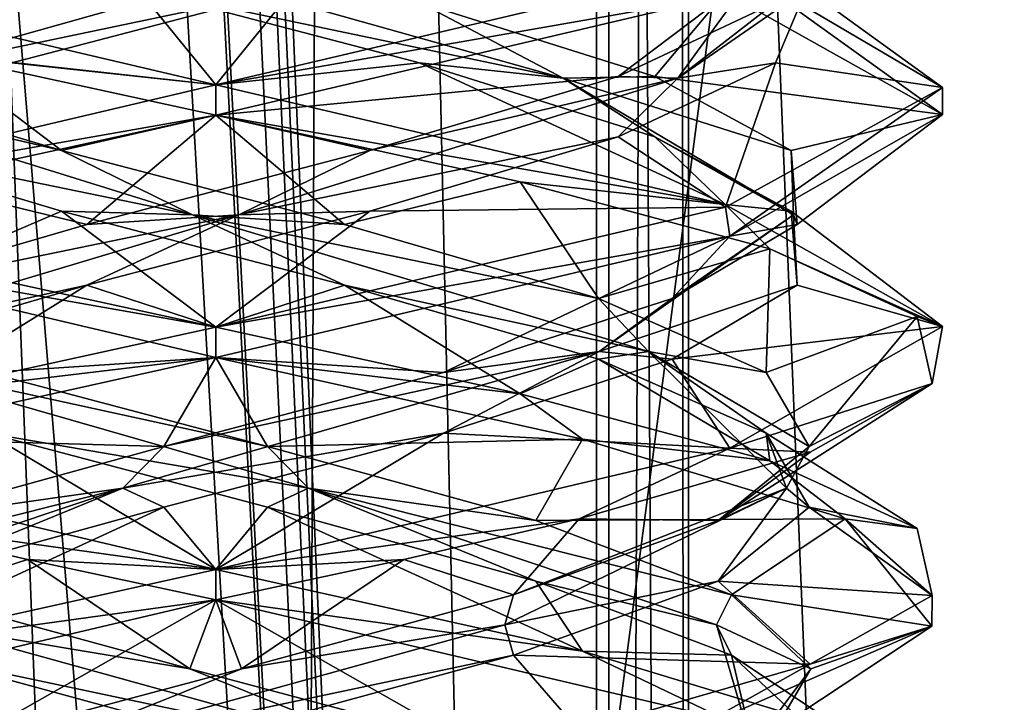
# Model space of a CAD drawing. Header units: millimetres. Extents: x -18.9 to 18.9, y -8.8 to 39.
# Tile 110 of 256: x 9.6 to 11.6, y 9.7 to 11.1. Entities that reach past the tile are written whole.
import ezdxf

# ---------------------------------------------------------------- set-up
doc = ezdxf.new("R2010")
doc.units = ezdxf.units.MM
doc.header["$LTSCALE"] = 65.185185
for name, color, linetype in [('1', 7, 'CONTINUOUS'), ('15', 7, 'CONTINUOUS'), ('1853', 7, 'CONTINUOUS'), ('1862', 7, 'CONTINUOUS'), ('1863', 7, 'CONTINUOUS'), ('1864', 7, 'CONTINUOUS'), ('1865', 7, 'CONTINUOUS'), ('1866', 7, 'CONTINUOUS'), ('1867', 7, 'CONTINUOUS'), ('1874', 7, 'CONTINUOUS'), ('1875', 7, 'CONTINUOUS'), ('1876', 7, 'CONTINUOUS'), ('1877', 7, 'CONTINUOUS'), ('1878', 7, 'CONTINUOUS'), ('1879', 7, 'CONTINUOUS'), ('1889', 7, 'CONTINUOUS'), ('1890', 7, 'CONTINUOUS'), ('1891', 7, 'CONTINUOUS'), ('1907', 7, 'CONTINUOUS'), ('1908', 7, 'CONTINUOUS'), ('1909', 7, 'CONTINUOUS'), ('1910', 7, 'CONTINUOUS'), ('1911', 7, 'CONTINUOUS'), ('1912', 7, 'CONTINUOUS'), ('2008', 7, 'CONTINUOUS'), ('32', 7, 'CONTINUOUS'), ('7', 7, 'CONTINUOUS'), ('8', 7, 'CONTINUOUS')]:
    doc.layers.add(name, color=color, linetype=linetype)

msp = doc.modelspace()

# ---------------------------------------------------------------- linework, layer by layer
at = {"layer": '1', "color": 7, "linetype": 'Continuous'}
for points in [[(9.0291, 26.4, -14.874), (12.9799, 26.4, -11.588), (9.0598, -3.5, -14.8553), (9.0291, 26.4, -14.874)], [(9.0598, -3.5, -14.8553), (12.9799, 26.4, -11.588), (11.4495, -3.5, -13.1023), (9.0598, -3.5, -14.8553)], [(11.4495, -3.5, -13.1023), (12.9799, 26.4, -11.588), (13.5068, -3.5, -10.9693), (11.4495, -3.5, -13.1023)]]:
    msp.add_3dface(points, dxfattribs=at)
at = {"layer": '15', "color": 7, "linetype": 'Continuous'}
for points in [[(9.3355, 27.7834, 14.6836), (10.7441, -3.5, 13.6867), (9.3538, 28.967, 14.672), (9.3355, 27.7834, 14.6836)], [(9.3538, 28.967, 14.672), (10.7441, -3.5, 13.6867), (10.0229, 28.967, 14.2233), (9.3538, 28.967, 14.672)], [(10.0229, 28.967, 14.2233), (10.7441, -3.5, 13.6867), (10.7441, 28.967, 13.6867), (10.0229, 28.967, 14.2233)], [(9.3172, 26.6, 14.6952), (10.7441, -3.5, 13.6867), (9.3355, 27.7834, 14.6836), (9.3172, 26.6, 14.6952)], [(9.1871, 26.4658, 14.7769), (10.7441, -3.5, 13.6867), (9.3172, 26.6, 14.6952), (9.1871, 26.4658, 14.7769)], [(9.021, 26.4, 14.8789), (10.7441, -3.5, 13.6867), (9.1731, 26.4554, 14.7856), (9.021, 26.4, 14.8789)], [(9.1731, 26.4554, 14.7856), (10.7441, -3.5, 13.6867), (9.1871, 26.4658, 14.7769), (9.1731, 26.4554, 14.7856)], [(5.9019, -3.5, 16.3685), (10.7441, -3.5, 13.6867), (9.021, 26.4, 14.8789), (5.9019, -3.5, 16.3685)]]:
    msp.add_3dface(points, dxfattribs=at)
at = {"layer": '1853', "color": 7, "linetype": 'Continuous'}
for points in [[(9.9586, 11, 6.8562), (9.3769, 11.0643, 6.9736), (8.905, 11.2479, 7.2886), (9.9586, 11, 6.8562)], [(9.9586, 10.9375, 6.8562), (9.3769, 11.0643, 6.9736), (9.9586, 11, 6.8562), (9.9586, 10.9375, 6.8562)], [(9.9586, 11, 9.8562), (8.9002, 10.7507, 9.4192), (9.9586, 10.9375, 9.8562), (9.9586, 11, 9.8562)], [(9.9586, 10.9375, 9.8562), (8.9002, 10.7507, 9.4192), (9.3312, 10.8001, 9.7187), (9.9586, 10.9375, 9.8562)], [(9.9586, 10.4375, 6.8562), (8.8991, 10.6872, 7.2944), (9.9586, 10.5, 6.8562), (9.9586, 10.4375, 6.8562)], [(9.9586, 10.5, 6.8562), (8.8991, 10.6872, 7.2944), (9.3769, 10.6268, 6.9736), (9.9586, 10.5, 6.8562)], [(9.9586, 10.4375, 9.8562), (9.9586, 10.5, 9.8562), (9.3312, 10.3626, 9.7187), (9.9586, 10.4375, 9.8562)], [(9.2126, 10.2718, 9.6576), (9.9586, 10.4375, 9.8562), (9.3312, 10.3626, 9.7187), (9.2126, 10.2718, 9.6576)], [(9.9586, 10, 6.8562), (9.2086, 10.1042, 7.0572), (8.8991, 10.2497, 7.2944), (9.9586, 10, 6.8562)], [(9.5703, 10.0208, 6.9074), (9.2086, 10.1042, 7.0572), (9.9586, 10, 6.8562), (9.5703, 10.0208, 6.9074)], [(9.9586, 9.9375, 6.8562), (9.5703, 10.0208, 6.9074), (9.9586, 10, 6.8562), (9.9586, 9.9375, 6.8562)], [(9.9586, 10, 9.8562), (9.2126, 9.8343, 9.6576), (9.9586, 9.9375, 9.8562), (9.9586, 10, 9.8562)], [(9.9586, 9.9375, 9.8562), (9.2126, 9.8343, 9.6576), (8.8975, 9.6874, 9.4164), (9.9586, 9.9375, 9.8562)]]:
    msp.add_3dface(points, dxfattribs=at)
at = {"layer": '1862', "color": 7, "linetype": 'Continuous'}
msp.add_3dface([(11.0232, 9.8229, 7.7416), (11.1868, 9.6701, 8.3026), (11.2576, 9.6667, 7.6062), (11.0232, 9.8229, 7.7416)], dxfattribs=at)
at = {"layer": '1863', "color": 7, "linetype": 'Continuous'}
for points in [[(11.1868, 9.7951, 8.3026), (10.992, 9.8854, 7.7596), (11.0232, 9.9479, 7.7416), (11.1868, 9.7951, 8.3026)], [(11.0743, 9.6034, 8.7794), (11.0232, 9.8229, 7.7416), (10.992, 9.8854, 7.7596), (11.0743, 9.6034, 8.7794)], [(11.0743, 9.6034, 8.7794), (10.992, 9.8854, 7.7596), (11.1868, 9.7951, 8.3026), (11.0743, 9.6034, 8.7794)], [(11.1868, 9.6701, 8.3026), (11.0232, 9.8229, 7.7416), (11.0743, 9.6034, 8.7794), (11.1868, 9.6701, 8.3026)], [(11.0728, 9.6424, 8.8758), (11.0743, 9.6034, 8.7794), (11.1868, 9.7951, 8.3026), (11.0728, 9.6424, 8.8758)]]:
    msp.add_3dface(points, dxfattribs=at)
at = {"layer": '1864', "color": 7, "linetype": 'Continuous'}
for points in [[(11.4366, 9.8829, 8.6121), (11.0232, 9.9479, 7.7416), (11.2576, 10.1042, 7.6062), (11.4366, 9.8829, 8.6121)], [(11.1868, 9.7951, 8.3026), (11.0232, 9.9479, 7.7416), (11.4366, 9.8829, 8.6121), (11.1868, 9.7951, 8.3026)], [(10.9314, 9.6621, 9.498), (11.0728, 9.6424, 8.8758), (11.4366, 9.8829, 8.6121), (10.9314, 9.6621, 9.498)], [(11.0728, 9.6424, 8.8758), (11.1868, 9.7951, 8.3026), (11.4366, 9.8829, 8.6121), (11.0728, 9.6424, 8.8758)]]:
    msp.add_3dface(points, dxfattribs=at)
at = {"layer": '1865', "color": 7, "linetype": 'Continuous'}
for points in [[(9.9586, 11, 9.8562), (11.0191, 11.25, 9.4171), (10.119, 11.1979, 9.5751), (9.9586, 11, 9.8562)], [(9.5381, 11.0451, 9.5115), (9.9586, 11, 9.8562), (10.119, 11.1979, 9.5751), (9.5381, 11.0451, 9.5115)], [(8.9002, 10.7507, 9.4192), (9.9586, 11, 9.8562), (9.5381, 11.0451, 9.5115), (8.9002, 10.7507, 9.4192)], [(9.9586, 10, 6.8562), (8.8991, 10.2497, 7.2944), (9.4881, 10.2812, 7.2205), (9.9586, 10, 6.8562)], [(10.0657, 10.1285, 7.1315), (9.9586, 10, 6.8562), (9.4881, 10.2812, 7.2205), (10.0657, 10.1285, 7.1315)], [(10.7155, 9.8316, 7.0612), (9.9586, 10, 6.8562), (10.0657, 10.1285, 7.1315), (10.7155, 9.8316, 7.0612)], [(10.6191, 9.9757, 7.3194), (10.7155, 9.8316, 7.0612), (10.0657, 10.1285, 7.1315), (10.6191, 9.9757, 7.3194)], [(11.0232, 9.8229, 7.7416), (10.7155, 9.8316, 7.0612), (10.6191, 9.9757, 7.3194), (11.0232, 9.8229, 7.7416)], [(11.0232, 9.8229, 7.7416), (11.2576, 9.6667, 7.6062), (10.7155, 9.8316, 7.0612), (11.0232, 9.8229, 7.7416)]]:
    msp.add_3dface(points, dxfattribs=at)
at = {"layer": '1866', "color": 7, "linetype": 'Continuous'}
for points in [[(9.2417, 11.0136, 9.3102), (10.119, 11.1979, 9.5751), (10.2441, 11.2957, 9.5148), (9.2417, 11.0136, 9.3102)], [(9.2417, 11.0136, 9.3102), (10.2441, 11.2957, 9.5148), (9.5381, 11.1701, 9.5115), (9.2417, 11.0136, 9.3102)], [(9.5381, 11.0451, 9.5115), (10.119, 11.1979, 9.5751), (9.2417, 11.0136, 9.3102), (9.5381, 11.0451, 9.5115)], [(10.15, 10.1675, 7.1784), (9.4881, 10.2812, 7.2205), (9.1673, 10.4495, 7.4631), (10.15, 10.1675, 7.1784)], [(10.15, 10.1675, 7.1784), (9.1673, 10.4495, 7.4631), (10.0657, 10.2535, 7.1315), (10.15, 10.1675, 7.1784)], [(10.0657, 10.2535, 7.1315), (9.1673, 10.4495, 7.4631), (9.4881, 10.4062, 7.2205), (10.0657, 10.2535, 7.1315)], [(10.0657, 10.1285, 7.1315), (9.4881, 10.2812, 7.2205), (10.15, 10.1675, 7.1784), (10.0657, 10.1285, 7.1315)], [(10.6191, 10.1007, 7.3194), (10.15, 10.1675, 7.1784), (10.0657, 10.2535, 7.1315), (10.6191, 10.1007, 7.3194)], [(10.6191, 9.9757, 7.3194), (10.0657, 10.1285, 7.1315), (10.15, 10.1675, 7.1784), (10.6191, 9.9757, 7.3194)], [(11.0232, 9.9479, 7.7416), (10.992, 9.8854, 7.7596), (10.15, 10.1675, 7.1784), (11.0232, 9.9479, 7.7416)], [(10.992, 9.8854, 7.7596), (10.6191, 9.9757, 7.3194), (10.15, 10.1675, 7.1784), (10.992, 9.8854, 7.7596)], [(11.0232, 9.9479, 7.7416), (10.15, 10.1675, 7.1784), (10.6191, 10.1007, 7.3194), (11.0232, 9.9479, 7.7416)], [(10.992, 9.8854, 7.7596), (11.0232, 9.8229, 7.7416), (10.6191, 9.9757, 7.3194), (10.992, 9.8854, 7.7596)]]:
    msp.add_3dface(points, dxfattribs=at)
at = {"layer": '1867', "color": 7, "linetype": 'Continuous'}
for points in [[(8.8991, 10.6872, 7.2944), (9.9586, 10.4375, 6.8562), (9.4881, 10.4062, 7.2205), (8.8991, 10.6872, 7.2944)], [(9.9586, 10.4375, 6.8562), (10.0657, 10.2535, 7.1315), (9.4881, 10.4062, 7.2205), (9.9586, 10.4375, 6.8562)], [(10.0657, 10.2535, 7.1315), (9.9586, 10.4375, 6.8562), (10.7155, 10.2691, 7.0612), (10.0657, 10.2535, 7.1315)], [(10.6191, 10.1007, 7.3194), (10.0657, 10.2535, 7.1315), (10.7155, 10.2691, 7.0612), (10.6191, 10.1007, 7.3194)], [(11.2576, 10.1042, 7.6062), (10.6191, 10.1007, 7.3194), (10.7155, 10.2691, 7.0612), (11.2576, 10.1042, 7.6062)], [(11.2576, 10.1042, 7.6062), (11.0232, 9.9479, 7.7416), (10.6191, 10.1007, 7.3194), (11.2576, 10.1042, 7.6062)]]:
    msp.add_3dface(points, dxfattribs=at)
at = {"layer": '1874', "color": 7, "linetype": 'Continuous'}
msp.add_3dface([(10.5733, 9.8229, 9.4209), (10.0122, 9.6701, 9.5844), (10.7086, 9.6667, 9.6553), (10.5733, 9.8229, 9.4209)], dxfattribs=at)
at = {"layer": '1875', "color": 7, "linetype": 'Continuous'}
for points in [[(10.0122, 9.7951, 9.5844), (10.5552, 9.8854, 9.3897), (10.5733, 9.9479, 9.4209), (10.0122, 9.7951, 9.5844)], [(9.5354, 9.6034, 9.472), (10.5733, 9.8229, 9.4209), (10.5552, 9.8854, 9.3897), (9.5354, 9.6034, 9.472)], [(9.5354, 9.6034, 9.472), (10.5552, 9.8854, 9.3897), (10.0122, 9.7951, 9.5844), (9.5354, 9.6034, 9.472)], [(10.0122, 9.6701, 9.5844), (10.5733, 9.8229, 9.4209), (9.5354, 9.6034, 9.472), (10.0122, 9.6701, 9.5844)], [(9.439, 9.6424, 9.4704), (9.5354, 9.6034, 9.472), (10.0122, 9.7951, 9.5844), (9.439, 9.6424, 9.4704)]]:
    msp.add_3dface(points, dxfattribs=at)
at = {"layer": '1876', "color": 7, "linetype": 'Continuous'}
for points in [[(10.3468, 10.0208, 9.8051), (10.5733, 9.9479, 9.4209), (10.7086, 10.1042, 9.6553), (10.3468, 10.0208, 9.8051)], [(9.9586, 9.9375, 9.8562), (10.0122, 9.7951, 9.5844), (10.3468, 10.0208, 9.8051), (9.9586, 9.9375, 9.8562)], [(10.0122, 9.7951, 9.5844), (10.5733, 9.9479, 9.4209), (10.3468, 10.0208, 9.8051), (10.0122, 9.7951, 9.5844)], [(9.9586, 9.9375, 9.8562), (8.8975, 9.6874, 9.4164), (9.439, 9.6424, 9.4704), (9.9586, 9.9375, 9.8562)], [(9.9586, 9.9375, 9.8562), (9.439, 9.6424, 9.4704), (10.0122, 9.7951, 9.5844), (9.9586, 9.9375, 9.8562)]]:
    msp.add_3dface(points, dxfattribs=at)
at = {"layer": '1877', "color": 7, "linetype": 'Continuous'}
for points in [[(9.6404, 10.7396, 7.1688), (9.3769, 10.6268, 6.9736), (9.128, 10.8924, 7.4499), (9.6404, 10.7396, 7.1688)], [(9.9586, 10.5, 6.8562), (9.3769, 10.6268, 6.9736), (9.6404, 10.7396, 7.1688), (9.9586, 10.5, 6.8562)], [(10.2247, 10.5868, 7.156), (9.9586, 10.5, 6.8562), (9.6404, 10.7396, 7.1688), (10.2247, 10.5868, 7.156)], [(10.587, 10.3624, 6.9942), (9.9586, 10.5, 6.8562), (10.2247, 10.5868, 7.156), (10.587, 10.3624, 6.9942)], [(10.7488, 10.434, 7.4145), (10.587, 10.3624, 6.9942), (10.2247, 10.5868, 7.156), (10.7488, 10.434, 7.4145)], [(11.1021, 10.2241, 7.3854), (10.587, 10.3624, 6.9942), (10.7488, 10.434, 7.4145), (11.1021, 10.2241, 7.3854)], [(11.0944, 10.2812, 7.8858), (11.1021, 10.2241, 7.3854), (10.7488, 10.434, 7.4145), (11.0944, 10.2812, 7.8858)], [(11.4063, 10.0843, 7.9637), (11.1021, 10.2241, 7.3854), (11.0944, 10.2812, 7.8858), (11.4063, 10.0843, 7.9637)], [(11.1833, 10.1285, 8.4634), (11.4063, 10.0843, 7.9637), (11.0944, 10.2812, 7.8858), (11.1833, 10.1285, 8.4634)], [(10.9954, 9.9757, 9.0168), (11.4372, 9.9462, 8.6086), (11.1833, 10.1285, 8.4634), (10.9954, 9.9757, 9.0168)], [(11.4372, 9.9462, 8.6086), (11.4063, 10.0843, 7.9637), (11.1833, 10.1285, 8.4634), (11.4372, 9.9462, 8.6086)], [(10.5733, 9.8229, 9.4209), (11.185, 9.8047, 9.22), (10.9954, 9.9757, 9.0168), (10.5733, 9.8229, 9.4209)], [(11.185, 9.8047, 9.22), (11.4372, 9.9462, 8.6086), (10.9954, 9.9757, 9.0168), (11.185, 9.8047, 9.22)], [(10.5733, 9.8229, 9.4209), (10.7086, 9.6667, 9.6553), (11.185, 9.8047, 9.22), (10.5733, 9.8229, 9.4209)]]:
    msp.add_3dface(points, dxfattribs=at)
at = {"layer": '1878', "color": 7, "linetype": 'Continuous'}
for points in [[(9.6404, 10.8646, 7.1688), (9.0046, 11.0136, 7.6394), (9.128, 11.0174, 7.4499), (9.6404, 10.8646, 7.1688)], [(9.9105, 10.7316, 7.1639), (9.128, 10.8924, 7.4499), (9.0046, 11.0136, 7.6394), (9.9105, 10.7316, 7.1639)], [(9.9105, 10.7316, 7.1639), (9.0046, 11.0136, 7.6394), (9.6404, 10.8646, 7.1688), (9.9105, 10.7316, 7.1639)], [(9.6404, 10.7396, 7.1688), (9.128, 10.8924, 7.4499), (9.9105, 10.7316, 7.1639), (9.6404, 10.7396, 7.1688)], [(10.2247, 10.7118, 7.156), (9.9105, 10.7316, 7.1639), (9.6404, 10.8646, 7.1688), (10.2247, 10.7118, 7.156)], [(10.2247, 10.5868, 7.156), (9.6404, 10.7396, 7.1688), (9.9105, 10.7316, 7.1639), (10.2247, 10.5868, 7.156)], [(10.8518, 10.4495, 7.5649), (10.2247, 10.5868, 7.156), (9.9105, 10.7316, 7.1639), (10.8518, 10.4495, 7.5649)], [(10.8518, 10.4495, 7.5649), (9.9105, 10.7316, 7.1639), (10.7488, 10.559, 7.4145), (10.8518, 10.4495, 7.5649)], [(10.7488, 10.559, 7.4145), (9.9105, 10.7316, 7.1639), (10.2247, 10.7118, 7.156), (10.7488, 10.559, 7.4145)], [(10.7488, 10.434, 7.4145), (10.2247, 10.5868, 7.156), (10.8518, 10.4495, 7.5649), (10.7488, 10.434, 7.4145)], [(11.0944, 10.4062, 7.8858), (10.8518, 10.4495, 7.5649), (10.7488, 10.559, 7.4145), (11.0944, 10.4062, 7.8858)], [(11.0944, 10.2812, 7.8858), (10.7488, 10.434, 7.4145), (10.8518, 10.4495, 7.5649), (11.0944, 10.2812, 7.8858)], [(11.1364, 10.1675, 8.5477), (11.0944, 10.2812, 7.8858), (10.8518, 10.4495, 7.5649), (11.1364, 10.1675, 8.5477)], [(11.1364, 10.1675, 8.5477), (10.8518, 10.4495, 7.5649), (11.1833, 10.2535, 8.4634), (11.1364, 10.1675, 8.5477)], [(11.1833, 10.2535, 8.4634), (10.8518, 10.4495, 7.5649), (11.0944, 10.4062, 7.8858), (11.1833, 10.2535, 8.4634)], [(11.1833, 10.1285, 8.4634), (11.0944, 10.2812, 7.8858), (11.1364, 10.1675, 8.5477), (11.1833, 10.1285, 8.4634)], [(10.9954, 10.1007, 9.0168), (11.1364, 10.1675, 8.5477), (11.1833, 10.2535, 8.4634), (10.9954, 10.1007, 9.0168)], [(10.5733, 9.9479, 9.4209), (10.5552, 9.8854, 9.3897), (11.1364, 10.1675, 8.5477), (10.5733, 9.9479, 9.4209)], [(10.5552, 9.8854, 9.3897), (10.9954, 9.9757, 9.0168), (11.1364, 10.1675, 8.5477), (10.5552, 9.8854, 9.3897)], [(10.5733, 9.9479, 9.4209), (11.1364, 10.1675, 8.5477), (10.9954, 10.1007, 9.0168), (10.5733, 9.9479, 9.4209)], [(10.9954, 9.9757, 9.0168), (11.1833, 10.1285, 8.4634), (11.1364, 10.1675, 8.5477), (10.9954, 9.9757, 9.0168)], [(10.5552, 9.8854, 9.3897), (10.5733, 9.8229, 9.4209), (10.9954, 9.9757, 9.0168), (10.5552, 9.8854, 9.3897)]]:
    msp.add_3dface(points, dxfattribs=at)
at = {"layer": '1879', "color": 7, "linetype": 'Continuous'}
for points in [[(9.3769, 11.0643, 6.9736), (9.6404, 10.8646, 7.1688), (9.128, 11.0174, 7.4499), (9.3769, 11.0643, 6.9736)], [(9.3769, 11.0643, 6.9736), (9.9586, 10.9375, 6.8562), (9.6404, 10.8646, 7.1688), (9.3769, 11.0643, 6.9736)], [(9.9586, 10.9375, 6.8562), (10.2247, 10.7118, 7.156), (9.6404, 10.8646, 7.1688), (9.9586, 10.9375, 6.8562)], [(10.2247, 10.7118, 7.156), (9.9586, 10.9375, 6.8562), (10.587, 10.7999, 6.9942), (10.2247, 10.7118, 7.156)], [(10.7488, 10.559, 7.4145), (10.2247, 10.7118, 7.156), (10.587, 10.7999, 6.9942), (10.7488, 10.559, 7.4145)], [(11.1021, 10.6616, 7.3854), (10.7488, 10.559, 7.4145), (10.587, 10.7999, 6.9942), (11.1021, 10.6616, 7.3854)], [(11.0944, 10.4062, 7.8858), (10.7488, 10.559, 7.4145), (11.1021, 10.6616, 7.3854), (11.0944, 10.4062, 7.8858)], [(11.4063, 10.5218, 7.9637), (11.0944, 10.4062, 7.8858), (11.1021, 10.6616, 7.3854), (11.4063, 10.5218, 7.9637)], [(11.1833, 10.2535, 8.4634), (11.0944, 10.4062, 7.8858), (11.4063, 10.5218, 7.9637), (11.1833, 10.2535, 8.4634)], [(11.4372, 10.3837, 8.6086), (11.1833, 10.2535, 8.4634), (11.4063, 10.5218, 7.9637), (11.4372, 10.3837, 8.6086)], [(10.9954, 10.1007, 9.0168), (11.1833, 10.2535, 8.4634), (11.4372, 10.3837, 8.6086), (10.9954, 10.1007, 9.0168)], [(11.185, 10.2422, 9.22), (10.9954, 10.1007, 9.0168), (11.4372, 10.3837, 8.6086), (11.185, 10.2422, 9.22)], [(10.7086, 10.1042, 9.6553), (10.9954, 10.1007, 9.0168), (11.185, 10.2422, 9.22), (10.7086, 10.1042, 9.6553)], [(10.7086, 10.1042, 9.6553), (10.5733, 9.9479, 9.4209), (10.9954, 10.1007, 9.0168), (10.7086, 10.1042, 9.6553)]]:
    msp.add_3dface(points, dxfattribs=at)
at = {"layer": '1889', "color": 7, "linetype": 'Continuous'}
for points in [[(9.9586, 11, 6.8562), (8.905, 11.2479, 7.2886), (9.7981, 11.1979, 7.1374), (9.9586, 11, 6.8562)], [(10.379, 11.0451, 7.201), (9.9586, 11, 6.8562), (9.7981, 11.1979, 7.1374), (10.379, 11.0451, 7.201)], [(11.0098, 10.7528, 7.2863), (9.9586, 11, 6.8562), (10.379, 11.0451, 7.201), (11.0098, 10.7528, 7.2863)], [(10.865, 10.8924, 7.5257), (11.0098, 10.7528, 7.2863), (10.379, 11.0451, 7.201), (10.865, 10.8924, 7.5257)], [(11.1461, 10.7396, 8.0381), (11.0098, 10.7528, 7.2863), (10.865, 10.8924, 7.5257), (11.1461, 10.7396, 8.0381)], [(11.4586, 10.5014, 8.3497), (11.0098, 10.7528, 7.2863), (11.1461, 10.7396, 8.0381), (11.4586, 10.5014, 8.3497)], [(11.1588, 10.5868, 8.6223), (11.4586, 10.5014, 8.3497), (11.1461, 10.7396, 8.0381), (11.1588, 10.5868, 8.6223)], [(10.9003, 10.434, 9.1465), (11.4586, 10.5014, 8.3497), (11.1588, 10.5868, 8.6223), (10.9003, 10.434, 9.1465)], [(11.0197, 10.2501, 9.4164), (11.4586, 10.5014, 8.3497), (10.9003, 10.434, 9.1465), (11.0197, 10.2501, 9.4164)], [(10.429, 10.2812, 9.492), (11.0197, 10.2501, 9.4164), (10.9003, 10.434, 9.1465), (10.429, 10.2812, 9.492)], [(9.8514, 10.1285, 9.5809), (9.9586, 10, 9.8562), (10.429, 10.2812, 9.492), (9.8514, 10.1285, 9.5809)], [(9.9586, 10, 9.8562), (11.0197, 10.2501, 9.4164), (10.429, 10.2812, 9.492), (9.9586, 10, 9.8562)], [(9.2126, 9.8343, 9.6576), (9.9586, 10, 9.8562), (9.8514, 10.1285, 9.5809), (9.2126, 9.8343, 9.6576)], [(9.298, 9.9757, 9.3931), (9.2126, 9.8343, 9.6576), (9.8514, 10.1285, 9.5809), (9.298, 9.9757, 9.3931)]]:
    msp.add_3dface(points, dxfattribs=at)
at = {"layer": '1890', "color": 7, "linetype": 'Continuous'}
for points in [[(10.6754, 11.0136, 7.4023), (9.7981, 11.1979, 7.1374), (9.673, 11.2957, 7.1976), (10.6754, 11.0136, 7.4023)], [(10.6754, 11.0136, 7.4023), (9.673, 11.2957, 7.1976), (10.379, 11.1701, 7.201), (10.6754, 11.0136, 7.4023)], [(10.379, 11.0451, 7.201), (9.7981, 11.1979, 7.1374), (10.6754, 11.0136, 7.4023), (10.379, 11.0451, 7.201)], [(10.865, 11.0174, 7.5257), (10.6754, 11.0136, 7.4023), (10.379, 11.1701, 7.201), (10.865, 11.0174, 7.5257)], [(10.865, 10.8924, 7.5257), (10.379, 11.0451, 7.201), (10.6754, 11.0136, 7.4023), (10.865, 10.8924, 7.5257)], [(11.1461, 10.8646, 8.0381), (10.6754, 11.0136, 7.4023), (10.865, 11.0174, 7.5257), (11.1461, 10.8646, 8.0381)], [(11.1509, 10.7316, 8.3082), (10.865, 10.8924, 7.5257), (10.6754, 11.0136, 7.4023), (11.1509, 10.7316, 8.3082)], [(11.1509, 10.7316, 8.3082), (10.6754, 11.0136, 7.4023), (11.1461, 10.8646, 8.0381), (11.1509, 10.7316, 8.3082)], [(11.1461, 10.7396, 8.0381), (10.865, 10.8924, 7.5257), (11.1509, 10.7316, 8.3082), (11.1461, 10.7396, 8.0381)], [(11.1588, 10.7118, 8.6223), (11.1509, 10.7316, 8.3082), (11.1461, 10.8646, 8.0381), (11.1588, 10.7118, 8.6223)], [(10.7499, 10.4495, 9.2494), (11.1588, 10.5868, 8.6223), (11.1509, 10.7316, 8.3082), (10.7499, 10.4495, 9.2494)], [(10.7499, 10.4495, 9.2494), (11.1509, 10.7316, 8.3082), (10.9003, 10.559, 9.1465), (10.7499, 10.4495, 9.2494)], [(10.9003, 10.559, 9.1465), (11.1509, 10.7316, 8.3082), (11.1588, 10.7118, 8.6223), (10.9003, 10.559, 9.1465)], [(11.1588, 10.5868, 8.6223), (11.1461, 10.7396, 8.0381), (11.1509, 10.7316, 8.3082), (11.1588, 10.5868, 8.6223)], [(10.9003, 10.434, 9.1465), (11.1588, 10.5868, 8.6223), (10.7499, 10.4495, 9.2494), (10.9003, 10.434, 9.1465)], [(10.429, 10.4062, 9.492), (10.7499, 10.4495, 9.2494), (10.9003, 10.559, 9.1465), (10.429, 10.4062, 9.492)], [(9.7672, 10.1675, 9.5341), (10.429, 10.2812, 9.492), (10.7499, 10.4495, 9.2494), (9.7672, 10.1675, 9.5341)], [(9.7672, 10.1675, 9.5341), (10.7499, 10.4495, 9.2494), (9.8514, 10.2535, 9.5809), (9.7672, 10.1675, 9.5341)], [(9.8514, 10.2535, 9.5809), (10.7499, 10.4495, 9.2494), (10.429, 10.4062, 9.492), (9.8514, 10.2535, 9.5809)], [(10.429, 10.2812, 9.492), (10.9003, 10.434, 9.1465), (10.7499, 10.4495, 9.2494), (10.429, 10.2812, 9.492)], [(9.8514, 10.1285, 9.5809), (10.429, 10.2812, 9.492), (9.7672, 10.1675, 9.5341), (9.8514, 10.1285, 9.5809)], [(9.298, 10.1007, 9.3931), (9.7672, 10.1675, 9.5341), (9.8514, 10.2535, 9.5809), (9.298, 10.1007, 9.3931)], [(8.8939, 9.9479, 8.9709), (8.9252, 9.8854, 8.9529), (9.7672, 10.1675, 9.5341), (8.8939, 9.9479, 8.9709)], [(8.8939, 9.9479, 8.9709), (9.7672, 10.1675, 9.5341), (9.298, 10.1007, 9.3931), (8.8939, 9.9479, 8.9709)], [(8.9252, 9.8854, 8.9529), (9.298, 9.9757, 9.3931), (9.7672, 10.1675, 9.5341), (8.9252, 9.8854, 8.9529)], [(9.298, 9.9757, 9.3931), (9.8514, 10.1285, 9.5809), (9.7672, 10.1675, 9.5341), (9.298, 9.9757, 9.3931)]]:
    msp.add_3dface(points, dxfattribs=at)
at = {"layer": '1891', "color": 7, "linetype": 'Continuous'}
for points in [[(10.865, 11.0174, 7.5257), (10.379, 11.1701, 7.201), (11.0098, 11.1903, 7.2863), (10.865, 11.0174, 7.5257)], [(11.4586, 10.9389, 8.3497), (10.865, 11.0174, 7.5257), (11.0098, 11.1903, 7.2863), (11.4586, 10.9389, 8.3497)], [(11.1461, 10.8646, 8.0381), (10.865, 11.0174, 7.5257), (11.4586, 10.9389, 8.3497), (11.1461, 10.8646, 8.0381)], [(11.0197, 10.6876, 9.4164), (11.1588, 10.7118, 8.6223), (11.4586, 10.9389, 8.3497), (11.0197, 10.6876, 9.4164)], [(11.1588, 10.7118, 8.6223), (11.1461, 10.8646, 8.0381), (11.4586, 10.9389, 8.3497), (11.1588, 10.7118, 8.6223)], [(10.9003, 10.559, 9.1465), (11.1588, 10.7118, 8.6223), (11.0197, 10.6876, 9.4164), (10.9003, 10.559, 9.1465)], [(9.9586, 10.4375, 9.8562), (10.429, 10.4062, 9.492), (11.0197, 10.6876, 9.4164), (9.9586, 10.4375, 9.8562)], [(10.429, 10.4062, 9.492), (10.9003, 10.559, 9.1465), (11.0197, 10.6876, 9.4164), (10.429, 10.4062, 9.492)], [(9.9586, 10.4375, 9.8562), (9.2126, 10.2718, 9.6576), (9.8514, 10.2535, 9.5809), (9.9586, 10.4375, 9.8562)], [(9.9586, 10.4375, 9.8562), (9.8514, 10.2535, 9.5809), (10.429, 10.4062, 9.492), (9.9586, 10.4375, 9.8562)], [(9.2126, 10.2718, 9.6576), (9.298, 10.1007, 9.3931), (9.8514, 10.2535, 9.5809), (9.2126, 10.2718, 9.6576)]]:
    msp.add_3dface(points, dxfattribs=at)
at = {"layer": '1907', "color": 7, "linetype": 'Continuous'}
msp.add_3dface([(9.905, 9.6701, 7.128), (9.2086, 9.6667, 7.0572), (9.3439, 9.8229, 7.2916), (9.905, 9.6701, 7.128)], dxfattribs=at)
at = {"layer": '1908', "color": 7, "linetype": 'Continuous'}
for points in [[(9.905, 9.7951, 7.128), (9.3619, 9.8854, 7.3228), (9.3439, 9.9479, 7.2916), (9.905, 9.7951, 7.128)], [(10.3817, 9.6034, 7.2405), (9.3439, 9.8229, 7.2916), (9.3619, 9.8854, 7.3228), (10.3817, 9.6034, 7.2405)], [(10.3817, 9.6034, 7.2405), (9.3619, 9.8854, 7.3228), (9.905, 9.7951, 7.128), (10.3817, 9.6034, 7.2405)], [(9.905, 9.6701, 7.128), (9.3439, 9.8229, 7.2916), (10.3817, 9.6034, 7.2405), (9.905, 9.6701, 7.128)], [(10.4781, 9.6424, 7.2421), (10.3817, 9.6034, 7.2405), (9.905, 9.7951, 7.128), (10.4781, 9.6424, 7.2421)]]:
    msp.add_3dface(points, dxfattribs=at)
at = {"layer": '1909', "color": 7, "linetype": 'Continuous'}
for points in [[(9.2086, 10.1042, 7.0572), (9.5703, 10.0208, 6.9074), (9.3439, 9.9479, 7.2916), (9.2086, 10.1042, 7.0572)], [(9.5703, 10.0208, 6.9074), (9.905, 9.7951, 7.128), (9.3439, 9.9479, 7.2916), (9.5703, 10.0208, 6.9074)], [(9.5703, 10.0208, 6.9074), (9.9586, 9.9375, 6.8562), (9.905, 9.7951, 7.128), (9.5703, 10.0208, 6.9074)], [(9.9586, 9.9375, 6.8562), (10.4781, 9.6424, 7.2421), (9.905, 9.7951, 7.128), (9.9586, 9.9375, 6.8562)], [(10.4781, 9.6424, 7.2421), (9.9586, 9.9375, 6.8562), (11.0104, 9.6902, 7.2868), (10.4781, 9.6424, 7.2421)]]:
    msp.add_3dface(points, dxfattribs=at)
at = {"layer": '1910', "color": 7, "linetype": 'Continuous'}
for points in [[(11.0311, 11.2464, 7.3076), (11.1774, 11.1979, 8.1958), (11.4583, 10.9943, 8.3829), (11.0311, 11.2464, 7.3076)], [(11.1774, 11.1979, 8.1958), (11.1138, 11.0451, 8.7767), (11.4583, 10.9943, 8.3829), (11.1774, 11.1979, 8.1958)], [(11.1138, 11.0451, 8.7767), (10.7891, 10.8924, 9.2626), (11.0105, 10.7474, 9.4255), (11.1138, 11.0451, 8.7767)], [(11.4583, 10.9943, 8.3829), (11.1138, 11.0451, 8.7767), (11.0105, 10.7474, 9.4255), (11.4583, 10.9943, 8.3829)], [(10.7891, 10.8924, 9.2626), (10.2768, 10.7396, 9.5437), (11.0105, 10.7474, 9.4255), (10.7891, 10.8924, 9.2626)], [(9.6925, 10.5868, 9.5565), (9.9586, 10.5, 9.8562), (10.2768, 10.7396, 9.5437), (9.6925, 10.5868, 9.5565)], [(10.2768, 10.7396, 9.5437), (9.9586, 10.5, 9.8562), (11.0105, 10.7474, 9.4255), (10.2768, 10.7396, 9.5437)], [(9.1684, 10.434, 9.298), (9.3312, 10.3626, 9.7187), (9.6925, 10.5868, 9.5565), (9.1684, 10.434, 9.298)], [(9.3312, 10.3626, 9.7187), (9.9586, 10.5, 9.8562), (9.6925, 10.5868, 9.5565), (9.3312, 10.3626, 9.7187)]]:
    msp.add_3dface(points, dxfattribs=at)
at = {"layer": '1911', "color": 7, "linetype": 'Continuous'}
for points in [[(10.9125, 11.0136, 9.0731), (11.1774, 11.1979, 8.1958), (11.1172, 11.2957, 8.0707), (10.9125, 11.0136, 9.0731)], [(10.9125, 11.0136, 9.0731), (11.1172, 11.2957, 8.0707), (11.1138, 11.1701, 8.7767), (10.9125, 11.0136, 9.0731)], [(11.1138, 11.0451, 8.7767), (11.1774, 11.1979, 8.1958), (10.9125, 11.0136, 9.0731), (11.1138, 11.0451, 8.7767)], [(10.7891, 11.0174, 9.2626), (10.9125, 11.0136, 9.0731), (11.1138, 11.1701, 8.7767), (10.7891, 11.0174, 9.2626)], [(10.7891, 10.8924, 9.2626), (11.1138, 11.0451, 8.7767), (10.9125, 11.0136, 9.0731), (10.7891, 10.8924, 9.2626)], [(10.0066, 10.7316, 9.5486), (10.7891, 10.8924, 9.2626), (10.9125, 11.0136, 9.0731), (10.0066, 10.7316, 9.5486)], [(10.0066, 10.7316, 9.5486), (10.9125, 11.0136, 9.0731), (10.2768, 10.8646, 9.5437), (10.0066, 10.7316, 9.5486)], [(10.2768, 10.8646, 9.5437), (10.9125, 11.0136, 9.0731), (10.7891, 11.0174, 9.2626), (10.2768, 10.8646, 9.5437)], [(10.2768, 10.7396, 9.5437), (10.7891, 10.8924, 9.2626), (10.0066, 10.7316, 9.5486), (10.2768, 10.7396, 9.5437)], [(9.6925, 10.7118, 9.5565), (10.0066, 10.7316, 9.5486), (10.2768, 10.8646, 9.5437), (9.6925, 10.7118, 9.5565)], [(9.0654, 10.4495, 9.1475), (9.6925, 10.5868, 9.5565), (10.0066, 10.7316, 9.5486), (9.0654, 10.4495, 9.1475)], [(9.0654, 10.4495, 9.1475), (10.0066, 10.7316, 9.5486), (9.1684, 10.559, 9.298), (9.0654, 10.4495, 9.1475)], [(9.1684, 10.559, 9.298), (10.0066, 10.7316, 9.5486), (9.6925, 10.7118, 9.5565), (9.1684, 10.559, 9.298)], [(9.6925, 10.5868, 9.5565), (10.2768, 10.7396, 9.5437), (10.0066, 10.7316, 9.5486), (9.6925, 10.5868, 9.5565)], [(9.1684, 10.434, 9.298), (9.6925, 10.5868, 9.5565), (9.0654, 10.4495, 9.1475), (9.1684, 10.434, 9.298)]]:
    msp.add_3dface(points, dxfattribs=at)
at = {"layer": '1912', "color": 7, "linetype": 'Continuous'}
for points in [[(9.9586, 10.9375, 9.8562), (10.7891, 11.0174, 9.2626), (11.0105, 11.1849, 9.4255), (9.9586, 10.9375, 9.8562)], [(10.7891, 11.0174, 9.2626), (11.1138, 11.1701, 8.7767), (11.0105, 11.1849, 9.4255), (10.7891, 11.0174, 9.2626)], [(9.9586, 10.9375, 9.8562), (10.2768, 10.8646, 9.5437), (10.7891, 11.0174, 9.2626), (9.9586, 10.9375, 9.8562)], [(9.9586, 10.9375, 9.8562), (9.3312, 10.8001, 9.7187), (9.6925, 10.7118, 9.5565), (9.9586, 10.9375, 9.8562)], [(9.9586, 10.9375, 9.8562), (9.6925, 10.7118, 9.5565), (10.2768, 10.8646, 9.5437), (9.9586, 10.9375, 9.8562)], [(9.3312, 10.8001, 9.7187), (9.1684, 10.559, 9.298), (9.6925, 10.7118, 9.5565), (9.3312, 10.8001, 9.7187)]]:
    msp.add_3dface(points, dxfattribs=at)
at = {"layer": '2008', "color": 7, "linetype": 'Continuous'}
for points in [[(11.0191, 11.25, 9.4171), (9.9586, 11, 9.8562), (11.0105, 11.1849, 9.4255), (11.0191, 11.25, 9.4171)], [(11.4586, 10.9389, 8.3497), (11.0098, 11.1903, 7.2863), (11.0311, 11.2464, 7.3076), (11.4586, 10.9389, 8.3497)], [(11.4586, 10.9389, 8.3497), (11.0311, 11.2464, 7.3076), (11.4583, 10.9943, 8.3829), (11.4586, 10.9389, 8.3497)], [(9.9586, 11, 9.8562), (9.9586, 10.9375, 9.8562), (11.0105, 11.1849, 9.4255), (9.9586, 11, 9.8562)], [(9.9586, 10.9375, 6.8562), (9.9586, 11, 6.8562), (11.0098, 10.7528, 7.2863), (9.9586, 10.9375, 6.8562)], [(11.0197, 10.6876, 9.4164), (11.4583, 10.9943, 8.3829), (11.0105, 10.7474, 9.4255), (11.0197, 10.6876, 9.4164)], [(11.0197, 10.6876, 9.4164), (11.4586, 10.9389, 8.3497), (11.4583, 10.9943, 8.3829), (11.0197, 10.6876, 9.4164)], [(10.587, 10.7999, 6.9942), (9.9586, 10.9375, 6.8562), (11.0098, 10.7528, 7.2863), (10.587, 10.7999, 6.9942)], [(11.1021, 10.6616, 7.3854), (10.587, 10.7999, 6.9942), (11.0098, 10.7528, 7.2863), (11.1021, 10.6616, 7.3854)], [(11.1021, 10.6616, 7.3854), (11.0098, 10.7528, 7.2863), (11.4586, 10.5014, 8.3497), (11.1021, 10.6616, 7.3854)], [(9.9586, 10.5, 9.8562), (11.0197, 10.6876, 9.4164), (11.0105, 10.7474, 9.4255), (9.9586, 10.5, 9.8562)], [(9.9586, 10.5, 9.8562), (9.9586, 10.4375, 9.8562), (11.0197, 10.6876, 9.4164), (9.9586, 10.5, 9.8562)], [(11.4063, 10.5218, 7.9637), (11.1021, 10.6616, 7.3854), (11.4586, 10.5014, 8.3497), (11.4063, 10.5218, 7.9637)], [(11.4372, 10.3837, 8.6086), (11.4063, 10.5218, 7.9637), (11.4586, 10.5014, 8.3497), (11.4372, 10.3837, 8.6086)], [(9.9586, 10.4375, 6.8562), (9.9586, 10.5, 6.8562), (10.587, 10.3624, 6.9942), (9.9586, 10.4375, 6.8562)], [(11.4372, 10.3837, 8.6086), (11.4586, 10.5014, 8.3497), (11.0197, 10.2501, 9.4164), (11.4372, 10.3837, 8.6086)], [(10.7155, 10.2691, 7.0612), (9.9586, 10.4375, 6.8562), (10.587, 10.3624, 6.9942), (10.7155, 10.2691, 7.0612)], [(11.185, 10.2422, 9.22), (11.4372, 10.3837, 8.6086), (11.0197, 10.2501, 9.4164), (11.185, 10.2422, 9.22)], [(10.7155, 10.2691, 7.0612), (10.587, 10.3624, 6.9942), (11.1021, 10.2241, 7.3854), (10.7155, 10.2691, 7.0612)], [(11.2576, 10.1042, 7.6062), (10.7155, 10.2691, 7.0612), (11.1021, 10.2241, 7.3854), (11.2576, 10.1042, 7.6062)], [(9.9586, 10, 9.8562), (10.7086, 10.1042, 9.6553), (11.0197, 10.2501, 9.4164), (9.9586, 10, 9.8562)], [(10.7086, 10.1042, 9.6553), (11.185, 10.2422, 9.22), (11.0197, 10.2501, 9.4164), (10.7086, 10.1042, 9.6553)], [(11.2576, 10.1042, 7.6062), (11.1021, 10.2241, 7.3854), (11.4063, 10.0843, 7.9637), (11.2576, 10.1042, 7.6062)], [(9.9586, 10, 9.8562), (10.3468, 10.0208, 9.8051), (10.7086, 10.1042, 9.6553), (9.9586, 10, 9.8562)], [(11.4366, 9.8829, 8.6121), (11.2576, 10.1042, 7.6062), (11.4372, 9.9462, 8.6086), (11.4366, 9.8829, 8.6121)], [(11.2576, 10.1042, 7.6062), (11.4063, 10.0843, 7.9637), (11.4372, 9.9462, 8.6086), (11.2576, 10.1042, 7.6062)], [(9.9586, 10, 9.8562), (9.9586, 9.9375, 9.8562), (10.3468, 10.0208, 9.8051), (9.9586, 10, 9.8562)], [(9.9586, 9.9375, 6.8562), (9.9586, 10, 6.8562), (10.7155, 9.8316, 7.0612), (9.9586, 9.9375, 6.8562)], [(9.9586, 9.9375, 6.8562), (10.7155, 9.8316, 7.0612), (11.0104, 9.6902, 7.2868), (9.9586, 9.9375, 6.8562)], [(11.4366, 9.8829, 8.6121), (11.4372, 9.9462, 8.6086), (11.185, 9.8047, 9.22), (11.4366, 9.8829, 8.6121)], [(10.9314, 9.6621, 9.498), (11.4366, 9.8829, 8.6121), (11.185, 9.8047, 9.22), (10.9314, 9.6621, 9.498)], [(10.7155, 9.8316, 7.0612), (11.2576, 9.6667, 7.6062), (11.0104, 9.6902, 7.2868), (10.7155, 9.8316, 7.0612)], [(10.7086, 9.6667, 9.6553), (10.9314, 9.6621, 9.498), (11.185, 9.8047, 9.22), (10.7086, 9.6667, 9.6553)]]:
    msp.add_3dface(points, dxfattribs=at)
at = {"layer": '32', "color": 7, "linetype": 'Continuous'}
for points in [[(10.7699, -3.5, 12.9218), (10.7699, 28.9806, 12.9218), (10.9059, 28.9749, 13.1244), (10.7699, -3.5, 12.9218)], [(10.9349, -3.5, 13.3102), (10.7699, -3.5, 12.9218), (10.9059, 28.9749, 13.1244), (10.9349, -3.5, 13.3102)], [(10.9326, 28.9705, 13.346), (10.9349, -3.5, 13.3102), (10.9059, 28.9749, 13.1244), (10.9326, 28.9705, 13.346)], [(10.7441, 28.967, 13.6867), (10.9349, -3.5, 13.3102), (10.9326, 28.9705, 13.346), (10.7441, 28.967, 13.6867)], [(10.7441, 28.967, 13.6867), (10.7441, -3.5, 13.6867), (10.9349, -3.5, 13.3102), (10.7441, 28.967, 13.6867)]]:
    msp.add_3dface(points, dxfattribs=at)
at = {"layer": '7', "color": 7, "linetype": 'Continuous'}
for points in [[(10.0975, -3.5, 5.5098), (8.7092, 32.4, 5.7947), (8.432, -3.5, 5.9497), (10.0975, -3.5, 5.5098)], [(10.2565, 32.4, 5.5219), (8.7092, 32.4, 5.7947), (10.0975, -3.5, 5.5098), (10.2565, 32.4, 5.5219)], [(11.7132, -3.5, 6.1104), (10.2565, 32.4, 5.5219), (10.0975, -3.5, 5.5098), (11.7132, -3.5, 6.1104)], [(11.7132, -3.5, 6.1104), (11.7132, 32.4, 6.1104), (10.2565, 32.4, 5.5219), (11.7132, -3.5, 6.1104)]]:
    msp.add_3dface(points, dxfattribs=at)
at = {"layer": '8', "color": 7, "linetype": 'Continuous'}
for points in [[(8.0516, -3.5, 10.4742), (8.0516, 29.1905, 10.4742), (10.7699, -3.5, 12.9218), (8.0516, -3.5, 10.4742)], [(8.0516, 29.1905, 10.4742), (9.2835, 29.0956, 11.5834), (10.7699, -3.5, 12.9218), (8.0516, 29.1905, 10.4742)], [(10.7699, 28.9806, 12.9218), (10.7699, -3.5, 12.9218), (9.2835, 29.0956, 11.5834), (10.7699, 28.9806, 12.9218)]]:
    msp.add_3dface(points, dxfattribs=at)

doc.saveas('drawing.dxf')
